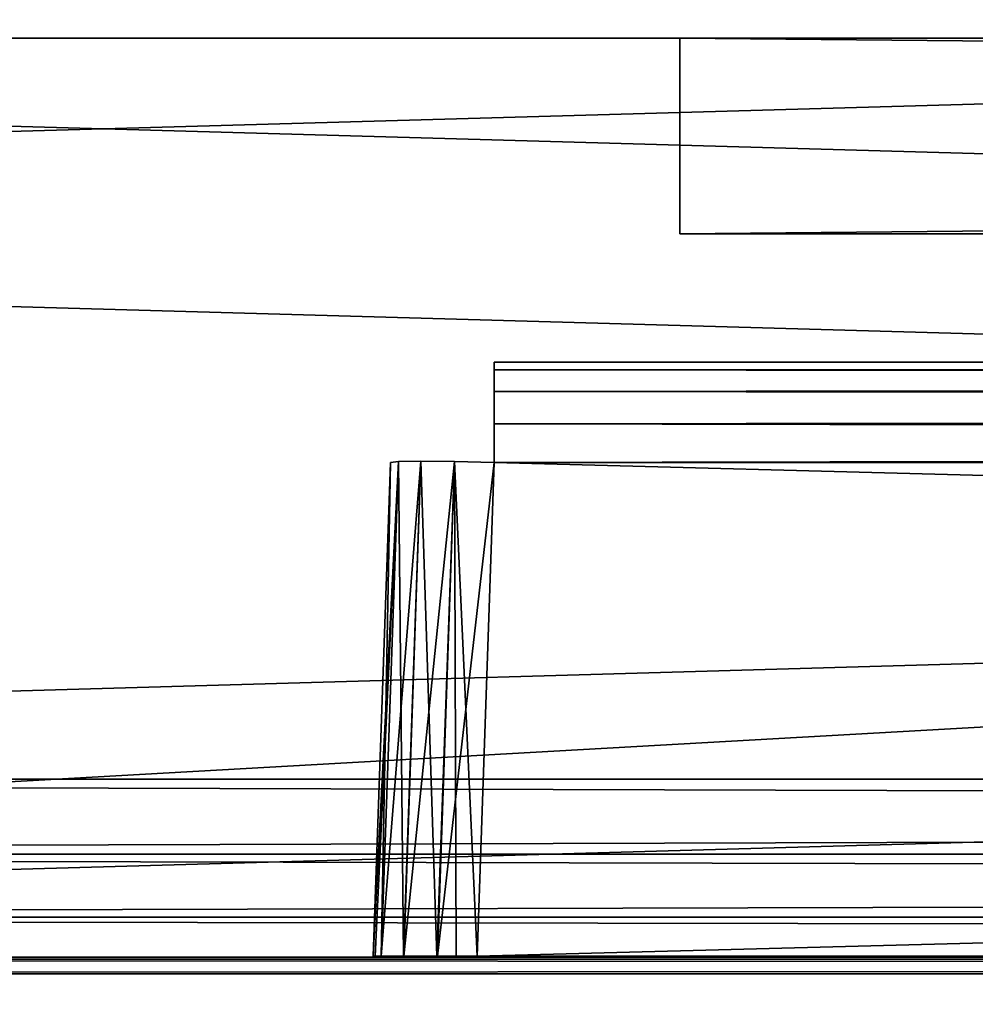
# Model space of a CAD drawing. Header units: millimetres. Extents: x -141 to 250, y -45 to 55.
# Tile 15 of 170: x -81 to -73, y 9 to 17. Entities that reach past the tile are written whole.
import ezdxf

# ---------------------------------------------------------------- set-up
doc = ezdxf.new("R2010")
doc.units = ezdxf.units.MM
doc.header["$LTSCALE"] = 52.148148
for name, color, linetype in [('147', 7, 'CONTINUOUS'), ('148', 7, 'CONTINUOUS'), ('149', 7, 'CONTINUOUS'), ('153', 7, 'CONTINUOUS'), ('805', 7, 'CONTINUOUS'), ('806', 7, 'CONTINUOUS'), ('808', 7, 'CONTINUOUS'), ('809', 7, 'CONTINUOUS'), ('810', 7, 'CONTINUOUS'), ('811', 7, 'CONTINUOUS'), ('812', 7, 'CONTINUOUS'), ('814', 7, 'CONTINUOUS'), ('815', 7, 'CONTINUOUS'), ('816', 7, 'CONTINUOUS'), ('820', 7, 'CONTINUOUS'), ('821', 7, 'CONTINUOUS'), ('822', 7, 'CONTINUOUS'), ('823', 7, 'CONTINUOUS'), ('825', 7, 'CONTINUOUS'), ('826', 7, 'CONTINUOUS'), ('827', 7, 'CONTINUOUS'), ('828', 7, 'CONTINUOUS'), ('830', 7, 'CONTINUOUS'), ('831', 7, 'CONTINUOUS'), ('834', 7, 'CONTINUOUS'), ('835', 7, 'CONTINUOUS'), ('836', 7, 'CONTINUOUS'), ('839', 7, 'CONTINUOUS'), ('840', 7, 'CONTINUOUS'), ('842', 7, 'CONTINUOUS'), ('846', 7, 'CONTINUOUS'), ('849', 7, 'CONTINUOUS'), ('852', 7, 'CONTINUOUS')]:
    doc.layers.add(name, color=color, linetype=linetype)

msp = doc.modelspace()

# ---------------------------------------------------------------- linework, layer by layer
at = {"layer": '147', "linetype": 'Continuous'}
for points in [[(-140.0913, -0.4782, 141.0903), (139.7289, -0.4782, 141.0903), (-138.9997, 24.5218, 139.9988), (-140.0913, -0.4782, 141.0903)], [(-138.9997, 24.5218, 139.9988), (139.7289, -0.4782, 141.0903), (138.6374, 24.5218, 139.9988), (-138.9997, 24.5218, 139.9988)]]:
    msp.add_3dface(points, dxfattribs=at)
at = {"layer": '148', "linetype": 'Continuous'}
for points in [[(139.7289, -0.4782, -141.0903), (-140.0913, -0.4782, -141.0903), (138.6374, 24.5218, -139.9988), (139.7289, -0.4782, -141.0903)], [(138.6374, 24.5218, -139.9988), (-140.0913, -0.4782, -141.0903), (-138.9997, 24.5218, -139.9988), (138.6374, 24.5218, -139.9988)]]:
    msp.add_3dface(points, dxfattribs=at)
at = {"layer": '149', "linetype": 'Continuous'}
for points in [[(106.6, 21.3393, -123.2716), (-106.6, 21.3393, -123.2716), (106.6, 15.3131, -123.4294), (106.6, 21.3393, -123.2716)], [(-106.6, 21.3393, -123.2716), (106.6, 9.2869, -123.5872), (106.6, 15.3131, -123.4294), (-106.6, 21.3393, -123.2716)], [(-106.6, 15.3214, -123.4292), (106.6, 9.2869, -123.5872), (-106.6, 21.3393, -123.2716), (-106.6, 15.3214, -123.4292)], [(-106.6, 9.2869, -123.5872), (106.6, 9.2869, -123.5872), (-106.6, 15.3214, -123.4292), (-106.6, 9.2869, -123.5872)]]:
    msp.add_3dface(points, dxfattribs=at)
at = {"layer": '153', "linetype": 'Continuous'}
for points in [[(-106.6, 9.2869, 123.5872), (-106.6, 15.3218, 123.4292), (106.6, 21.3393, 123.2716), (-106.6, 9.2869, 123.5872)], [(106.6, 15.3218, 123.4292), (-106.6, 9.2869, 123.5872), (106.6, 21.3393, 123.2716), (106.6, 15.3218, 123.4292)], [(-106.6, 15.3218, 123.4292), (-106.6, 21.3393, 123.2716), (106.6, 21.3393, 123.2716), (-106.6, 15.3218, 123.4292)], [(106.6, 9.2869, 123.5872), (-106.6, 9.2869, 123.5872), (106.6, 15.3218, 123.4292), (106.6, 9.2869, 123.5872)]]:
    msp.add_3dface(points, dxfattribs=at)
at = {"layer": '805', "linetype": 'Continuous'}
for points in [[(-75.8, 16.8, -102.8), (-75.8, 16.8, -52.8), (-74.4, 16.8, -77.8), (-75.8, 16.8, -102.8)], [(-74.4, 16.8, -77.8), (-75.8, 16.8, -52.8), (-74.2911, 16.8, -77.3227), (-74.4, 16.8, -77.8)], [(99.2, 16.8, -102.8), (-75.8, 16.8, -102.8), (51.0448, 16.8, -101.3724), (99.2, 16.8, -102.8)], [(-75.8, 16.8, -52.8), (99.2, 16.8, -52.8), (-51.0448, 16.8, -54.2276), (-75.8, 16.8, -52.8)], [(-74.2911, 16.8, -77.3227), (-75.8, 16.8, -52.8), (-73.9858, 16.8, -76.94), (-74.2911, 16.8, -77.3227)], [(-72.3089, 16.8, -78.2773), (-75.8, 16.8, -102.8), (-72.6142, 16.8, -78.66), (-72.3089, 16.8, -78.2773)], [(-72.6142, 16.8, -78.66), (-75.8, 16.8, -102.8), (-73.0552, 16.8, -78.8724), (-72.6142, 16.8, -78.66)], [(-73.0552, 16.8, -78.8724), (-75.8, 16.8, -102.8), (-73.5448, 16.8, -78.8724), (-73.0552, 16.8, -78.8724)], [(-73.5448, 16.8, -78.8724), (-75.8, 16.8, -102.8), (-73.9858, 16.8, -78.66), (-73.5448, 16.8, -78.8724)], [(-73.9858, 16.8, -78.66), (-75.8, 16.8, -102.8), (-74.2911, 16.8, -78.2773), (-73.9858, 16.8, -78.66)], [(-75.8, 16.8, -102.8), (-1.1, 16.8, -100.3), (-0.9911, 16.8, -100.7773), (-75.8, 16.8, -102.8)], [(0.2448, 16.8, -101.3724), (-75.8, 16.8, -102.8), (-0.2448, 16.8, -101.3724), (0.2448, 16.8, -101.3724)], [(-75.8, 16.8, -102.8), (0.2448, 16.8, -101.3724), (49.8089, 16.8, -100.7773), (-75.8, 16.8, -102.8)], [(-0.2448, 16.8, -101.3724), (-75.8, 16.8, -102.8), (-0.6858, 16.8, -101.16), (-0.2448, 16.8, -101.3724)], [(-0.6858, 16.8, -101.16), (-75.8, 16.8, -102.8), (-0.9911, 16.8, -100.7773), (-0.6858, 16.8, -101.16)], [(51.0448, 16.8, -101.3724), (-75.8, 16.8, -102.8), (50.5552, 16.8, -101.3724), (51.0448, 16.8, -101.3724)], [(50.5552, 16.8, -101.3724), (-75.8, 16.8, -102.8), (50.1142, 16.8, -101.16), (50.5552, 16.8, -101.3724)], [(50.1142, 16.8, -101.16), (-75.8, 16.8, -102.8), (49.8089, 16.8, -100.7773), (50.1142, 16.8, -101.16)], [(-51.4858, 16.8, -54.44), (-75.8, 16.8, -52.8), (-51.0448, 16.8, -54.2276), (-51.4858, 16.8, -54.44)], [(-73.9858, 16.8, -76.94), (-75.8, 16.8, -52.8), (-51.4858, 16.8, -54.44), (-73.9858, 16.8, -76.94)], [(-75.8, 16.8, -102.8), (-52.4, 16.8, -77.8), (-52.2782, 16.8, -78.4123), (-75.8, 16.8, -102.8)], [(-52.4, 16.8, -77.8), (-75.8, 16.8, -102.8), (-72.2, 16.8, -77.8), (-52.4, 16.8, -77.8)], [(-51.9314, 16.8, -78.9314), (-75.8, 16.8, -102.8), (-52.2782, 16.8, -78.4123), (-51.9314, 16.8, -78.9314)], [(-75.8, 16.8, -102.8), (-51.9314, 16.8, -78.9314), (-51.9, 16.8, -100.3), (-75.8, 16.8, -102.8)], [(-75.8, 16.8, -102.8), (-51.9, 16.8, -100.3), (-51.7911, 16.8, -100.7773), (-75.8, 16.8, -102.8)], [(-50.5552, 16.8, -101.3724), (-75.8, 16.8, -102.8), (-51.0448, 16.8, -101.3724), (-50.5552, 16.8, -101.3724)], [(-75.8, 16.8, -102.8), (-50.5552, 16.8, -101.3724), (-1.1, 16.8, -100.3), (-75.8, 16.8, -102.8)], [(-51.0448, 16.8, -101.3724), (-75.8, 16.8, -102.8), (-51.4858, 16.8, -101.16), (-51.0448, 16.8, -101.3724)], [(-51.4858, 16.8, -101.16), (-75.8, 16.8, -102.8), (-51.7911, 16.8, -100.7773), (-51.4858, 16.8, -101.16)], [(-72.2, 16.8, -77.8), (-75.8, 16.8, -102.8), (-72.3089, 16.8, -78.2773), (-72.2, 16.8, -77.8)], [(-75.8, 16.8, -102.8), (-74.4, 16.8, -77.8), (-74.2911, 16.8, -78.2773), (-75.8, 16.8, -102.8)], [(-73.5448, 16.8, -76.7276), (-73.9858, 16.8, -76.94), (-51.4858, 16.8, -54.44), (-73.5448, 16.8, -76.7276)], [(-73.0552, 16.8, -76.7276), (-73.5448, 16.8, -76.7276), (-51.4858, 16.8, -54.44), (-73.0552, 16.8, -76.7276)]]:
    msp.add_3dface(points, dxfattribs=at)
at = {"layer": '806', "linetype": 'Continuous'}
for points in [[(-75.8, 15.2, -52.8), (-75.8, 15.2, -102.8), (-74.4, 15.2, -77.8), (-75.8, 15.2, -52.8)], [(-51.4858, 15.2, -101.16), (-75.8, 15.2, -102.8), (-51.0448, 15.2, -101.3724), (-51.4858, 15.2, -101.16)], [(-75.8, 15.2, -102.8), (-51.4858, 15.2, -101.16), (-73.9858, 15.2, -78.66), (-75.8, 15.2, -102.8)], [(-74.4, 15.2, -77.8), (-75.8, 15.2, -102.8), (-74.2911, 15.2, -78.2773), (-74.4, 15.2, -77.8)], [(-75.8, 15.2, -102.8), (99.2, 15.2, -102.8), (-51.0448, 15.2, -101.3724), (-75.8, 15.2, -102.8)], [(-74.2911, 15.2, -78.2773), (-75.8, 15.2, -102.8), (-73.9858, 15.2, -78.66), (-74.2911, 15.2, -78.2773)], [(-51.0448, 15.2, -54.2276), (-75.8, 15.2, -52.8), (-51.4858, 15.2, -54.44), (-51.0448, 15.2, -54.2276)], [(-51.4858, 15.2, -54.44), (-75.8, 15.2, -52.8), (-51.7911, 15.2, -54.8227), (-51.4858, 15.2, -54.44)], [(-75.8, 15.2, -52.8), (-1.1, 15.2, -55.3), (-0.9911, 15.2, -54.8227), (-75.8, 15.2, -52.8)], [(0.2448, 15.2, -54.2276), (-75.8, 15.2, -52.8), (-0.2448, 15.2, -54.2276), (0.2448, 15.2, -54.2276)], [(-75.8, 15.2, -52.8), (0.2448, 15.2, -54.2276), (49.8089, 15.2, -54.8227), (-75.8, 15.2, -52.8)], [(-0.2448, 15.2, -54.2276), (-75.8, 15.2, -52.8), (-0.6858, 15.2, -54.44), (-0.2448, 15.2, -54.2276)], [(-0.6858, 15.2, -54.44), (-75.8, 15.2, -52.8), (-0.9911, 15.2, -54.8227), (-0.6858, 15.2, -54.44)], [(51.0448, 15.2, -54.2276), (-75.8, 15.2, -52.8), (50.5552, 15.2, -54.2276), (51.0448, 15.2, -54.2276)], [(50.5552, 15.2, -54.2276), (-75.8, 15.2, -52.8), (50.1142, 15.2, -54.44), (50.5552, 15.2, -54.2276)], [(50.1142, 15.2, -54.44), (-75.8, 15.2, -52.8), (49.8089, 15.2, -54.8227), (50.1142, 15.2, -54.44)], [(99.2, 15.2, -52.8), (-75.8, 15.2, -52.8), (51.0448, 15.2, -54.2276), (99.2, 15.2, -52.8)], [(-75.8, 15.2, -52.8), (-52.4, 15.2, -77.8), (-52.2782, 15.2, -77.1877), (-75.8, 15.2, -52.8)], [(-52.4, 15.2, -77.8), (-75.8, 15.2, -52.8), (-72.2, 15.2, -77.8), (-52.4, 15.2, -77.8)], [(-51.9314, 15.2, -76.6686), (-75.8, 15.2, -52.8), (-52.2782, 15.2, -77.1877), (-51.9314, 15.2, -76.6686)], [(-75.8, 15.2, -52.8), (-51.9314, 15.2, -76.6686), (-51.9, 15.2, -55.3), (-75.8, 15.2, -52.8)], [(-75.8, 15.2, -52.8), (-74.4, 15.2, -77.8), (-74.2911, 15.2, -77.3227), (-75.8, 15.2, -52.8)], [(-72.2, 15.2, -77.8), (-75.8, 15.2, -52.8), (-72.3089, 15.2, -77.3227), (-72.2, 15.2, -77.8)], [(-72.3089, 15.2, -77.3227), (-75.8, 15.2, -52.8), (-72.6142, 15.2, -76.94), (-72.3089, 15.2, -77.3227)], [(-75.8, 15.2, -52.8), (-50.5552, 15.2, -54.2276), (-1.1, 15.2, -55.3), (-75.8, 15.2, -52.8)], [(-50.5552, 15.2, -54.2276), (-75.8, 15.2, -52.8), (-51.0448, 15.2, -54.2276), (-50.5552, 15.2, -54.2276)], [(-75.8, 15.2, -52.8), (-51.9, 15.2, -55.3), (-51.7911, 15.2, -54.8227), (-75.8, 15.2, -52.8)], [(-73.9858, 15.2, -76.94), (-75.8, 15.2, -52.8), (-74.2911, 15.2, -77.3227), (-73.9858, 15.2, -76.94)], [(-73.5448, 15.2, -76.7276), (-75.8, 15.2, -52.8), (-73.9858, 15.2, -76.94), (-73.5448, 15.2, -76.7276)], [(-73.0552, 15.2, -76.7276), (-75.8, 15.2, -52.8), (-73.5448, 15.2, -76.7276), (-73.0552, 15.2, -76.7276)], [(-72.6142, 15.2, -76.94), (-75.8, 15.2, -52.8), (-73.0552, 15.2, -76.7276), (-72.6142, 15.2, -76.94)], [(-73.9858, 15.2, -78.66), (-51.4858, 15.2, -101.16), (-73.5448, 15.2, -78.8724), (-73.9858, 15.2, -78.66)], [(-73.5448, 15.2, -78.8724), (-51.4858, 15.2, -101.16), (-73.0552, 15.2, -78.8724), (-73.5448, 15.2, -78.8724)]]:
    msp.add_3dface(points, dxfattribs=at)
at = {"layer": '808', "linetype": 'Continuous'}
for points in [[(-75.8, 16.8, -52.8), (-75.8, 15.2, -52.8), (99.2, 15.2, -52.8), (-75.8, 16.8, -52.8)], [(99.2, 16.8, -52.8), (-75.8, 16.8, -52.8), (99.2, 15.2, -52.8), (99.2, 16.8, -52.8)]]:
    msp.add_3dface(points, dxfattribs=at)
at = {"layer": '809', "linetype": 'Continuous'}
for points in [[(-75.8, 16.8, -52.8), (-75.8, 16.8, -102.8), (-75.8, 15.2, -52.8), (-75.8, 16.8, -52.8)], [(-75.8, 16.8, -102.8), (-75.8, 15.2, -102.8), (-75.8, 15.2, -52.8), (-75.8, 16.8, -102.8)]]:
    msp.add_3dface(points, dxfattribs=at)
at = {"layer": '810', "linetype": 'Continuous'}
for points in [[(99.2, 16.8, -102.8), (99.2, 15.2, -102.8), (-75.8, 15.2, -102.8), (99.2, 16.8, -102.8)], [(-75.8, 16.8, -102.8), (99.2, 16.8, -102.8), (-75.8, 15.2, -102.8), (-75.8, 16.8, -102.8)]]:
    msp.add_3dface(points, dxfattribs=at)
at = {"layer": '811', "linetype": 'Continuous'}
for points in [[(-75.8, 16.8, 52.8), (-75.8, 16.8, 102.8), (-74.4, 16.8, 77.8), (-75.8, 16.8, 52.8)], [(-74.4, 16.8, 77.8), (-75.8, 16.8, 102.8), (-74.2911, 16.8, 78.2773), (-74.4, 16.8, 77.8)], [(99.2, 16.8, 52.8), (-75.8, 16.8, 52.8), (51.0448, 16.8, 54.2276), (99.2, 16.8, 52.8)], [(-75.8, 16.8, 102.8), (99.2, 16.8, 102.8), (-51.0448, 16.8, 101.3724), (-75.8, 16.8, 102.8)], [(-74.2911, 16.8, 78.2773), (-75.8, 16.8, 102.8), (-73.9858, 16.8, 78.66), (-74.2911, 16.8, 78.2773)], [(-72.3089, 16.8, 77.3227), (-75.8, 16.8, 52.8), (-72.6142, 16.8, 76.94), (-72.3089, 16.8, 77.3227)], [(-72.6142, 16.8, 76.94), (-75.8, 16.8, 52.8), (-73.0552, 16.8, 76.7276), (-72.6142, 16.8, 76.94)], [(-73.0552, 16.8, 76.7276), (-75.8, 16.8, 52.8), (-73.5448, 16.8, 76.7276), (-73.0552, 16.8, 76.7276)], [(-73.5448, 16.8, 76.7276), (-75.8, 16.8, 52.8), (-73.9858, 16.8, 76.94), (-73.5448, 16.8, 76.7276)], [(-73.9858, 16.8, 76.94), (-75.8, 16.8, 52.8), (-74.2911, 16.8, 77.3227), (-73.9858, 16.8, 76.94)], [(-75.8, 16.8, 52.8), (-1.1, 16.8, 55.3), (-0.9911, 16.8, 54.8227), (-75.8, 16.8, 52.8)], [(0.2448, 16.8, 54.2276), (-75.8, 16.8, 52.8), (-0.2448, 16.8, 54.2276), (0.2448, 16.8, 54.2276)], [(-75.8, 16.8, 52.8), (0.2448, 16.8, 54.2276), (49.8089, 16.8, 54.8227), (-75.8, 16.8, 52.8)], [(-0.2448, 16.8, 54.2276), (-75.8, 16.8, 52.8), (-0.6858, 16.8, 54.44), (-0.2448, 16.8, 54.2276)], [(-0.6858, 16.8, 54.44), (-75.8, 16.8, 52.8), (-0.9911, 16.8, 54.8227), (-0.6858, 16.8, 54.44)], [(51.0448, 16.8, 54.2276), (-75.8, 16.8, 52.8), (50.5552, 16.8, 54.2276), (51.0448, 16.8, 54.2276)], [(50.5552, 16.8, 54.2276), (-75.8, 16.8, 52.8), (50.1142, 16.8, 54.44), (50.5552, 16.8, 54.2276)], [(50.1142, 16.8, 54.44), (-75.8, 16.8, 52.8), (49.8089, 16.8, 54.8227), (50.1142, 16.8, 54.44)], [(-51.4858, 16.8, 101.16), (-75.8, 16.8, 102.8), (-51.0448, 16.8, 101.3724), (-51.4858, 16.8, 101.16)], [(-73.9858, 16.8, 78.66), (-75.8, 16.8, 102.8), (-51.4858, 16.8, 101.16), (-73.9858, 16.8, 78.66)], [(-75.8, 16.8, 52.8), (-52.4, 16.8, 77.8), (-52.2782, 16.8, 77.1877), (-75.8, 16.8, 52.8)], [(-52.4, 16.8, 77.8), (-75.8, 16.8, 52.8), (-72.2, 16.8, 77.8), (-52.4, 16.8, 77.8)], [(-51.9314, 16.8, 76.6686), (-75.8, 16.8, 52.8), (-52.2782, 16.8, 77.1877), (-51.9314, 16.8, 76.6686)], [(-75.8, 16.8, 52.8), (-51.9314, 16.8, 76.6686), (-51.9, 16.8, 55.3), (-75.8, 16.8, 52.8)], [(-75.8, 16.8, 52.8), (-51.9, 16.8, 55.3), (-51.7911, 16.8, 54.8227), (-75.8, 16.8, 52.8)], [(-50.5552, 16.8, 54.2276), (-75.8, 16.8, 52.8), (-51.0448, 16.8, 54.2276), (-50.5552, 16.8, 54.2276)], [(-75.8, 16.8, 52.8), (-50.5552, 16.8, 54.2276), (-1.1, 16.8, 55.3), (-75.8, 16.8, 52.8)], [(-51.0448, 16.8, 54.2276), (-75.8, 16.8, 52.8), (-51.4858, 16.8, 54.44), (-51.0448, 16.8, 54.2276)], [(-51.4858, 16.8, 54.44), (-75.8, 16.8, 52.8), (-51.7911, 16.8, 54.8227), (-51.4858, 16.8, 54.44)], [(-72.2, 16.8, 77.8), (-75.8, 16.8, 52.8), (-72.3089, 16.8, 77.3227), (-72.2, 16.8, 77.8)], [(-75.8, 16.8, 52.8), (-74.4, 16.8, 77.8), (-74.2911, 16.8, 77.3227), (-75.8, 16.8, 52.8)], [(-73.5448, 16.8, 78.8724), (-73.9858, 16.8, 78.66), (-51.4858, 16.8, 101.16), (-73.5448, 16.8, 78.8724)], [(-73.0552, 16.8, 78.8724), (-73.5448, 16.8, 78.8724), (-51.4858, 16.8, 101.16), (-73.0552, 16.8, 78.8724)]]:
    msp.add_3dface(points, dxfattribs=at)
at = {"layer": '812', "linetype": 'Continuous'}
for points in [[(-75.8, 15.2, 102.8), (-75.8, 15.2, 52.8), (-74.4, 15.2, 77.8), (-75.8, 15.2, 102.8)], [(-51.4858, 15.2, 54.44), (-75.8, 15.2, 52.8), (-51.0448, 15.2, 54.2276), (-51.4858, 15.2, 54.44)], [(-75.8, 15.2, 52.8), (-51.4858, 15.2, 54.44), (-73.9858, 15.2, 76.94), (-75.8, 15.2, 52.8)], [(-74.4, 15.2, 77.8), (-75.8, 15.2, 52.8), (-74.2911, 15.2, 77.3227), (-74.4, 15.2, 77.8)], [(-75.8, 15.2, 52.8), (99.2, 15.2, 52.8), (-51.0448, 15.2, 54.2276), (-75.8, 15.2, 52.8)], [(-74.2911, 15.2, 77.3227), (-75.8, 15.2, 52.8), (-73.9858, 15.2, 76.94), (-74.2911, 15.2, 77.3227)], [(-51.0448, 15.2, 101.3724), (-75.8, 15.2, 102.8), (-51.4858, 15.2, 101.16), (-51.0448, 15.2, 101.3724)], [(-51.4858, 15.2, 101.16), (-75.8, 15.2, 102.8), (-51.7911, 15.2, 100.7773), (-51.4858, 15.2, 101.16)], [(-75.8, 15.2, 102.8), (-1.1, 15.2, 100.3), (-0.9911, 15.2, 100.7773), (-75.8, 15.2, 102.8)], [(0.2448, 15.2, 101.3724), (-75.8, 15.2, 102.8), (-0.2448, 15.2, 101.3724), (0.2448, 15.2, 101.3724)], [(-75.8, 15.2, 102.8), (0.2448, 15.2, 101.3724), (49.8089, 15.2, 100.7773), (-75.8, 15.2, 102.8)], [(-0.2448, 15.2, 101.3724), (-75.8, 15.2, 102.8), (-0.6858, 15.2, 101.16), (-0.2448, 15.2, 101.3724)], [(-0.6858, 15.2, 101.16), (-75.8, 15.2, 102.8), (-0.9911, 15.2, 100.7773), (-0.6858, 15.2, 101.16)], [(51.0448, 15.2, 101.3724), (-75.8, 15.2, 102.8), (50.5552, 15.2, 101.3724), (51.0448, 15.2, 101.3724)], [(50.5552, 15.2, 101.3724), (-75.8, 15.2, 102.8), (50.1142, 15.2, 101.16), (50.5552, 15.2, 101.3724)], [(50.1142, 15.2, 101.16), (-75.8, 15.2, 102.8), (49.8089, 15.2, 100.7773), (50.1142, 15.2, 101.16)], [(99.2, 15.2, 102.8), (-75.8, 15.2, 102.8), (51.0448, 15.2, 101.3724), (99.2, 15.2, 102.8)], [(-75.8, 15.2, 102.8), (-52.4, 15.2, 77.8), (-52.2782, 15.2, 78.4123), (-75.8, 15.2, 102.8)], [(-52.4, 15.2, 77.8), (-75.8, 15.2, 102.8), (-72.2, 15.2, 77.8), (-52.4, 15.2, 77.8)], [(-51.9314, 15.2, 78.9314), (-75.8, 15.2, 102.8), (-52.2782, 15.2, 78.4123), (-51.9314, 15.2, 78.9314)], [(-75.8, 15.2, 102.8), (-51.9314, 15.2, 78.9314), (-51.9, 15.2, 100.3), (-75.8, 15.2, 102.8)], [(-75.8, 15.2, 102.8), (-74.4, 15.2, 77.8), (-74.2911, 15.2, 78.2773), (-75.8, 15.2, 102.8)], [(-72.2, 15.2, 77.8), (-75.8, 15.2, 102.8), (-72.3089, 15.2, 78.2773), (-72.2, 15.2, 77.8)], [(-72.3089, 15.2, 78.2773), (-75.8, 15.2, 102.8), (-72.6142, 15.2, 78.66), (-72.3089, 15.2, 78.2773)], [(-72.6142, 15.2, 78.66), (-75.8, 15.2, 102.8), (-73.0552, 15.2, 78.8724), (-72.6142, 15.2, 78.66)], [(-73.0552, 15.2, 78.8724), (-75.8, 15.2, 102.8), (-73.5448, 15.2, 78.8724), (-73.0552, 15.2, 78.8724)], [(-73.5448, 15.2, 78.8724), (-75.8, 15.2, 102.8), (-73.9858, 15.2, 78.66), (-73.5448, 15.2, 78.8724)], [(-73.9858, 15.2, 78.66), (-75.8, 15.2, 102.8), (-74.2911, 15.2, 78.2773), (-73.9858, 15.2, 78.66)], [(-75.8, 15.2, 102.8), (-51.9, 15.2, 100.3), (-51.7911, 15.2, 100.7773), (-75.8, 15.2, 102.8)], [(-50.5552, 15.2, 101.3724), (-75.8, 15.2, 102.8), (-51.0448, 15.2, 101.3724), (-50.5552, 15.2, 101.3724)], [(-75.8, 15.2, 102.8), (-50.5552, 15.2, 101.3724), (-1.1, 15.2, 100.3), (-75.8, 15.2, 102.8)], [(-73.9858, 15.2, 76.94), (-51.4858, 15.2, 54.44), (-73.5448, 15.2, 76.7276), (-73.9858, 15.2, 76.94)], [(-73.5448, 15.2, 76.7276), (-51.4858, 15.2, 54.44), (-73.0552, 15.2, 76.7276), (-73.5448, 15.2, 76.7276)]]:
    msp.add_3dface(points, dxfattribs=at)
at = {"layer": '814', "linetype": 'Continuous'}
for points in [[(-75.8, 16.8, 102.8), (-75.8, 15.2, 102.8), (99.2, 15.2, 102.8), (-75.8, 16.8, 102.8)], [(99.2, 16.8, 102.8), (-75.8, 16.8, 102.8), (99.2, 15.2, 102.8), (99.2, 16.8, 102.8)]]:
    msp.add_3dface(points, dxfattribs=at)
at = {"layer": '815', "linetype": 'Continuous'}
for points in [[(-75.8, 16.8, 52.8), (-75.8, 15.2, 52.8), (-75.8, 15.2, 102.8), (-75.8, 16.8, 52.8)], [(-75.8, 16.8, 102.8), (-75.8, 16.8, 52.8), (-75.8, 15.2, 102.8), (-75.8, 16.8, 102.8)]]:
    msp.add_3dface(points, dxfattribs=at)
at = {"layer": '816', "linetype": 'Continuous'}
for points in [[(-75.8, 16.8, 52.8), (99.2, 16.8, 52.8), (-75.8, 15.2, 52.8), (-75.8, 16.8, 52.8)], [(99.2, 16.8, 52.8), (99.2, 15.2, 52.8), (-75.8, 15.2, 52.8), (99.2, 16.8, 52.8)]]:
    msp.add_3dface(points, dxfattribs=at)
at = {"layer": '820', "linetype": 'Continuous'}
for points in [[(106.6, 16.8, -119.8848), (-106.6, 16.8, -120.235), (-106.6, 16.8, -119.8848), (106.6, 16.8, -119.8848)], [(106.6, 16.8, -120.235), (-106.6, 16.8, -120.235), (106.6, 16.8, -119.8848), (106.6, 16.8, -120.235)], [(-106.6, 16.8, 120.235), (106.6, 16.8, 120.235), (-106.6, 16.8, 119.8848), (-106.6, 16.8, 120.235)], [(-106.6, 16.8, 119.8848), (106.6, 16.8, 120.235), (106.6, 16.8, 119.8848), (-106.6, 16.8, 119.8848)]]:
    msp.add_3dface(points, dxfattribs=at)
at = {"layer": '821', "linetype": 'Continuous'}
for points in [[(77.4581, 9.15, -105.4555), (-106.6, 9.15, -118.0243), (-77.4581, 9.15, -105.4555), (77.4581, 9.15, -105.4555)], [(106.6, 9.15, -118.0243), (-106.6, 9.15, -118.0243), (77.4581, 9.15, -105.4555), (106.6, 9.15, -118.0243)], [(-106.6, 9.15, -118.0243), (-106.6, 9.15, 118.0243), (-78.4574, 9.15, 104.4562), (-106.6, 9.15, -118.0243)], [(-78.4574, 9.15, 104.4562), (-106.6, 9.15, 118.0243), (-78.3817, 9.15, 104.838), (-78.4574, 9.15, 104.4562)], [(-78.3817, 9.15, 104.838), (-106.6, 9.15, 118.0243), (-78.1666, 9.15, 105.1611), (-78.3817, 9.15, 104.838)], [(-78.1666, 9.15, 105.1611), (-106.6, 9.15, 118.0243), (-77.8447, 9.15, 105.3778), (-78.1666, 9.15, 105.1611)], [(-77.8447, 9.15, 105.3778), (-106.6, 9.15, 118.0243), (-77.4581, 9.15, 105.4555), (-77.8447, 9.15, 105.3778)], [(-106.6, 9.15, 118.0243), (106.6, 9.15, 118.0243), (-77.4581, 9.15, 105.4555), (-106.6, 9.15, 118.0243)], [(-77.4581, 9.15, -105.4555), (-106.6, 9.15, -118.0243), (-77.8399, 9.15, -105.3798), (-77.4581, 9.15, -105.4555)], [(-78.4574, 9.15, 51.14), (-106.6, 9.15, -118.0243), (-78.4574, 9.15, 104.4562), (-78.4574, 9.15, 51.14)], [(-78.4574, 9.15, -51.14), (-106.6, 9.15, -118.0243), (-78.4574, 9.15, 51.14), (-78.4574, 9.15, -51.14)], [(-78.4574, 9.15, -104.4562), (-106.6, 9.15, -118.0243), (-78.4574, 9.15, -51.14), (-78.4574, 9.15, -104.4562)], [(-78.3797, 9.15, -104.8428), (-106.6, 9.15, -118.0243), (-78.4574, 9.15, -104.4562), (-78.3797, 9.15, -104.8428)], [(-78.163, 9.15, -105.1647), (-106.6, 9.15, -118.0243), (-78.3797, 9.15, -104.8428), (-78.163, 9.15, -105.1647)], [(-77.8399, 9.15, -105.3798), (-106.6, 9.15, -118.0243), (-78.163, 9.15, -105.1647), (-77.8399, 9.15, -105.3798)], [(-78.3797, 9.15, 50.7534), (-78.4574, 9.15, -51.14), (-78.4574, 9.15, 51.14), (-78.3797, 9.15, 50.7534)], [(-78.3817, 9.15, -50.7582), (-78.4574, 9.15, -51.14), (-78.3797, 9.15, 50.7534), (-78.3817, 9.15, -50.7582)], [(-78.1666, 9.15, -50.4351), (-78.3817, 9.15, -50.7582), (-78.3797, 9.15, 50.7534), (-78.1666, 9.15, -50.4351)], [(-78.163, 9.15, 50.4315), (-78.1666, 9.15, -50.4351), (-78.3797, 9.15, 50.7534), (-78.163, 9.15, 50.4315)], [(-77.8447, 9.15, -50.2184), (-78.1666, 9.15, -50.4351), (-78.163, 9.15, 50.4315), (-77.8447, 9.15, -50.2184)], [(-77.8399, 9.15, 50.2164), (-77.8447, 9.15, -50.2184), (-78.163, 9.15, 50.4315), (-77.8399, 9.15, 50.2164)], [(-77.4581, 9.15, -50.1407), (-77.8447, 9.15, -50.2184), (-77.4581, 9.15, 50.1407), (-77.4581, 9.15, -50.1407)], [(-77.4581, 9.15, 50.1407), (-77.8447, 9.15, -50.2184), (-77.8399, 9.15, 50.2164), (-77.4581, 9.15, 50.1407)], [(-77.4581, 9.15, -50.1407), (-77.4581, 9.15, 50.1407), (-45, 9.15, 40), (-77.4581, 9.15, -50.1407)], [(-45, 9.15, -40), (-77.4581, 9.15, -50.1407), (-45, 9.15, 40), (-45, 9.15, -40)], [(-77.4581, 9.15, 50.1407), (77.4581, 9.15, 50.1407), (-45, 9.15, 40), (-77.4581, 9.15, 50.1407)], [(-77.4581, 9.15, 105.4555), (106.6, 9.15, 118.0243), (77.4581, 9.15, 105.4555), (-77.4581, 9.15, 105.4555)], [(77.4581, 9.15, -50.1407), (-77.4581, 9.15, -50.1407), (-45, 9.15, -40), (77.4581, 9.15, -50.1407)]]:
    msp.add_3dface(points, dxfattribs=at)
at = {"layer": '822', "linetype": 'Continuous'}
for points in [[(77.3172, 14.15, -104.3153), (-77.3172, 14.15, -104.3153), (-76.3, 14.15, -103.2981), (77.3172, 14.15, -104.3153)], [(-76.3, 14.15, -52.2981), (-77.3172, 14.15, -51.2809), (76.3, 14.15, -52.2981), (-76.3, 14.15, -52.2981)], [(-76.3, 14.15, -103.2981), (-77.3172, 14.15, -51.2809), (-76.3, 14.15, -52.2981), (-76.3, 14.15, -103.2981)], [(-77.3172, 14.15, -104.3153), (-77.3172, 14.15, -51.2809), (-76.3, 14.15, -103.2981), (-77.3172, 14.15, -104.3153)], [(-77.3172, 14.15, -51.2809), (77.3172, 14.15, -51.2809), (76.3, 14.15, -52.2981), (-77.3172, 14.15, -51.2809)], [(-76.3, 14.15, 103.2981), (-77.3172, 14.15, 104.3153), (76.3, 14.15, 103.2981), (-76.3, 14.15, 103.2981)], [(-77.3172, 14.15, 104.3153), (-76.3, 14.15, 103.2981), (-76.3, 14.15, 52.2981), (-77.3172, 14.15, 104.3153)], [(-77.3172, 14.15, 51.2809), (-77.3172, 14.15, 104.3153), (-76.3, 14.15, 52.2981), (-77.3172, 14.15, 51.2809)], [(-77.3172, 14.15, 104.3153), (77.3172, 14.15, 104.3153), (76.3, 14.15, 103.2981), (-77.3172, 14.15, 104.3153)], [(77.3172, 14.15, 51.2809), (-77.3172, 14.15, 51.2809), (-76.3, 14.15, 52.2981), (77.3172, 14.15, 51.2809)], [(77.3172, 14.15, -104.3153), (-76.3, 14.15, -103.2981), (76.3, 14.15, -103.2981), (77.3172, 14.15, -104.3153)], [(76.3, 14.15, 52.2981), (77.3172, 14.15, 51.2809), (-76.3, 14.15, 52.2981), (76.3, 14.15, 52.2981)]]:
    msp.add_3dface(points, dxfattribs=at)
at = {"layer": '823', "linetype": 'Continuous'}
for points in [[(-77.3172, 13.3297, -105.1647), (77.3172, 13.3297, -105.1647), (-77.4581, 9.2948, -105.3056), (-77.3172, 13.3297, -105.1647)], [(77.3172, 13.3297, -105.1647), (77.4581, 9.2948, -105.3056), (-77.4581, 9.2948, -105.3056), (77.3172, 13.3297, -105.1647)]]:
    msp.add_3dface(points, dxfattribs=at)
at = {"layer": '825', "linetype": 'Continuous'}
for points in [[(-77.3172, 13.3297, -50.4315), (-77.4581, 9.2948, -50.2906), (77.4581, 9.2948, -50.2906), (-77.3172, 13.3297, -50.4315)], [(77.3172, 13.3297, -50.4315), (-77.3172, 13.3297, -50.4315), (77.4581, 9.2948, -50.2906), (77.3172, 13.3297, -50.4315)]]:
    msp.add_3dface(points, dxfattribs=at)
at = {"layer": '826', "linetype": 'Continuous'}
for points in [[(-78.1666, 13.3297, -51.2809), (-78.1666, 13.3297, -104.3153), (-78.3075, 9.2948, -51.14), (-78.1666, 13.3297, -51.2809)], [(-78.1666, 13.3297, -104.3153), (-78.3075, 9.2948, -104.4562), (-78.3075, 9.2948, -51.14), (-78.1666, 13.3297, -104.3153)]]:
    msp.add_3dface(points, dxfattribs=at)
at = {"layer": '827', "linetype": 'Continuous'}
for points in [[(-78.1666, 13.3297, 104.3153), (-78.1666, 13.3297, 51.2809), (-78.3075, 9.2948, 104.4562), (-78.1666, 13.3297, 104.3153)], [(-78.1666, 13.3297, 51.2809), (-78.3075, 9.2948, 51.14), (-78.3075, 9.2948, 104.4562), (-78.1666, 13.3297, 51.2809)]]:
    msp.add_3dface(points, dxfattribs=at)
at = {"layer": '828', "linetype": 'Continuous'}
for points in [[(-77.3172, 13.3297, 50.4315), (77.3172, 13.3297, 50.4315), (-77.4581, 9.2948, 50.2906), (-77.3172, 13.3297, 50.4315)], [(77.3172, 13.3297, 50.4315), (77.4581, 9.2948, 50.2906), (-77.4581, 9.2948, 50.2906), (77.3172, 13.3297, 50.4315)]]:
    msp.add_3dface(points, dxfattribs=at)
at = {"layer": '830', "linetype": 'Continuous'}
for points in [[(-77.3172, 13.3297, 105.1647), (-77.4581, 9.2948, 105.3056), (77.4581, 9.2948, 105.3056), (-77.3172, 13.3297, 105.1647)], [(77.3172, 13.3297, 105.1647), (-77.3172, 13.3297, 105.1647), (77.4581, 9.2948, 105.3056), (77.3172, 13.3297, 105.1647)]]:
    msp.add_3dface(points, dxfattribs=at)
at = {"layer": '831', "linetype": 'Continuous'}
for points in [[(-78.3075, 9.2948, -104.4562), (-78.1666, 13.3297, -104.3153), (-78.1017, 13.3387, -104.6401), (-78.3075, 9.2948, -104.4562)], [(-78.3075, 9.2948, -104.4562), (-78.1017, 13.3387, -104.6401), (-78.2904, 9.2938, -104.6262), (-78.3075, 9.2948, -104.4562)], [(-78.2904, 9.2938, -104.6262), (-78.1017, 13.3387, -104.6401), (-78.2415, 9.2932, -104.7848), (-78.2904, 9.2938, -104.6262)], [(-78.2415, 9.2932, -104.7848), (-77.9175, 13.3419, -104.9156), (-78.0573, 9.2926, -105.0585), (-78.2415, 9.2932, -104.7848)], [(-78.1017, 13.3387, -104.6401), (-77.9175, 13.3419, -104.9156), (-78.2415, 9.2932, -104.7848), (-78.1017, 13.3387, -104.6401)], [(-77.9175, 13.3419, -104.9156), (-77.642, 13.3387, -105.0998), (-78.0573, 9.2926, -105.0585), (-77.9175, 13.3419, -104.9156)], [(-78.0573, 9.2926, -105.0585), (-77.642, 13.3387, -105.0998), (-77.7827, 9.2932, -105.2413), (-78.0573, 9.2926, -105.0585)], [(-77.642, 13.3387, -105.0998), (-77.3172, 13.3297, -105.1647), (-77.7827, 9.2932, -105.2413), (-77.642, 13.3387, -105.0998)], [(-77.3172, 13.3297, -105.1647), (-77.4581, 9.2948, -105.3056), (-77.7827, 9.2932, -105.2413), (-77.3172, 13.3297, -105.1647)]]:
    msp.add_3dface(points, dxfattribs=at)
at = {"layer": '834', "linetype": 'Continuous'}
for points in [[(-78.1666, 13.3297, -51.2809), (-78.3075, 9.2948, -51.14), (-78.2432, 9.2932, -50.8154), (-78.1666, 13.3297, -51.2809)], [(-78.1017, 13.3387, -50.9561), (-78.1666, 13.3297, -51.2809), (-78.2432, 9.2932, -50.8154), (-78.1017, 13.3387, -50.9561)], [(-78.0604, 9.2926, -50.5408), (-78.1017, 13.3387, -50.9561), (-78.2432, 9.2932, -50.8154), (-78.0604, 9.2926, -50.5408)], [(-77.9175, 13.3419, -50.6806), (-78.1017, 13.3387, -50.9561), (-78.0604, 9.2926, -50.5408), (-77.9175, 13.3419, -50.6806)], [(-77.7867, 9.2932, -50.3566), (-77.9175, 13.3419, -50.6806), (-78.0604, 9.2926, -50.5408), (-77.7867, 9.2932, -50.3566)], [(-77.642, 13.3387, -50.4964), (-77.9175, 13.3419, -50.6806), (-77.7867, 9.2932, -50.3566), (-77.642, 13.3387, -50.4964)], [(-77.6281, 9.2938, -50.3077), (-77.642, 13.3387, -50.4964), (-77.7867, 9.2932, -50.3566), (-77.6281, 9.2938, -50.3077)], [(-77.4581, 9.2948, -50.2906), (-77.642, 13.3387, -50.4964), (-77.6281, 9.2938, -50.3077), (-77.4581, 9.2948, -50.2906)], [(-77.4581, 9.2948, -50.2906), (-77.3172, 13.3297, -50.4315), (-77.642, 13.3387, -50.4964), (-77.4581, 9.2948, -50.2906)]]:
    msp.add_3dface(points, dxfattribs=at)
at = {"layer": '835', "linetype": 'Continuous'}
for points in [[(-78.1666, 13.3297, 104.3153), (-78.3075, 9.2948, 104.4562), (-78.2432, 9.2932, 104.7808), (-78.1666, 13.3297, 104.3153)], [(-78.1017, 13.3387, 104.6401), (-78.1666, 13.3297, 104.3153), (-78.2432, 9.2932, 104.7808), (-78.1017, 13.3387, 104.6401)], [(-78.0604, 9.2926, 105.0554), (-78.1017, 13.3387, 104.6401), (-78.2432, 9.2932, 104.7808), (-78.0604, 9.2926, 105.0554)], [(-77.9175, 13.3419, 104.9156), (-78.1017, 13.3387, 104.6401), (-78.0604, 9.2926, 105.0554), (-77.9175, 13.3419, 104.9156)], [(-77.7867, 9.2932, 105.2396), (-77.9175, 13.3419, 104.9156), (-78.0604, 9.2926, 105.0554), (-77.7867, 9.2932, 105.2396)], [(-77.642, 13.3387, 105.0998), (-77.9175, 13.3419, 104.9156), (-77.7867, 9.2932, 105.2396), (-77.642, 13.3387, 105.0998)], [(-77.6281, 9.2938, 105.2885), (-77.642, 13.3387, 105.0998), (-77.7867, 9.2932, 105.2396), (-77.6281, 9.2938, 105.2885)], [(-77.4581, 9.2948, 105.3056), (-77.642, 13.3387, 105.0998), (-77.6281, 9.2938, 105.2885), (-77.4581, 9.2948, 105.3056)], [(-77.4581, 9.2948, 105.3056), (-77.3172, 13.3297, 105.1647), (-77.642, 13.3387, 105.0998), (-77.4581, 9.2948, 105.3056)]]:
    msp.add_3dface(points, dxfattribs=at)
at = {"layer": '836', "linetype": 'Continuous'}
for points in [[(-78.3075, 9.2948, 51.14), (-78.1666, 13.3297, 51.2809), (-78.1017, 13.3387, 50.9561), (-78.3075, 9.2948, 51.14)], [(-78.3075, 9.2948, 51.14), (-78.1017, 13.3387, 50.9561), (-78.2904, 9.2938, 50.97), (-78.3075, 9.2948, 51.14)], [(-78.2904, 9.2938, 50.97), (-78.1017, 13.3387, 50.9561), (-78.2415, 9.2932, 50.8114), (-78.2904, 9.2938, 50.97)], [(-78.2415, 9.2932, 50.8114), (-77.9175, 13.3419, 50.6806), (-78.0573, 9.2926, 50.5377), (-78.2415, 9.2932, 50.8114)], [(-78.1017, 13.3387, 50.9561), (-77.9175, 13.3419, 50.6806), (-78.2415, 9.2932, 50.8114), (-78.1017, 13.3387, 50.9561)], [(-77.9175, 13.3419, 50.6806), (-77.642, 13.3387, 50.4964), (-78.0573, 9.2926, 50.5377), (-77.9175, 13.3419, 50.6806)], [(-78.0573, 9.2926, 50.5377), (-77.642, 13.3387, 50.4964), (-77.7827, 9.2932, 50.3549), (-78.0573, 9.2926, 50.5377)], [(-77.642, 13.3387, 50.4964), (-77.3172, 13.3297, 50.4315), (-77.7827, 9.2932, 50.3549), (-77.642, 13.3387, 50.4964)], [(-77.3172, 13.3297, 50.4315), (-77.4581, 9.2948, 50.2906), (-77.7827, 9.2932, 50.3549), (-77.3172, 13.3297, 50.4315)]]:
    msp.add_3dface(points, dxfattribs=at)
at = {"layer": '839', "linetype": 'Continuous'}
for points in [[(77.3172, 14.0881, -50.9625), (77.3172, 14.15, -51.2809), (-77.3172, 14.0881, -50.9625), (77.3172, 14.0881, -50.9625)], [(77.3172, 14.15, -51.2809), (-77.3172, 14.15, -51.2809), (-77.3172, 14.0881, -50.9625), (77.3172, 14.15, -51.2809)], [(77.3172, 13.9114, -50.6905), (77.3172, 14.0881, -50.9625), (-77.3172, 13.9114, -50.6905), (77.3172, 13.9114, -50.6905)], [(-77.3172, 13.9114, -50.6905), (77.3172, 14.0881, -50.9625), (-77.3172, 14.0881, -50.9625), (-77.3172, 13.9114, -50.6905)], [(77.3172, 13.6457, -50.5044), (77.3172, 13.9114, -50.6905), (-77.3172, 13.6457, -50.5044), (77.3172, 13.6457, -50.5044)], [(-77.3172, 13.6457, -50.5044), (77.3172, 13.9114, -50.6905), (-77.3172, 13.9114, -50.6905), (-77.3172, 13.6457, -50.5044)], [(-77.3172, 13.3297, -50.4315), (77.3172, 13.6457, -50.5044), (-77.3172, 13.6457, -50.5044), (-77.3172, 13.3297, -50.4315)], [(-77.3172, 13.3297, -50.4315), (77.3172, 13.3297, -50.4315), (77.3172, 13.6457, -50.5044), (-77.3172, 13.3297, -50.4315)]]:
    msp.add_3dface(points, dxfattribs=at)
at = {"layer": '840', "linetype": 'Continuous'}
for points in [[(-77.3172, 14.0881, 50.9625), (-77.3172, 14.15, 51.2809), (77.3172, 14.0881, 50.9625), (-77.3172, 14.0881, 50.9625)], [(-77.3172, 14.15, 51.2809), (77.3172, 14.15, 51.2809), (77.3172, 14.0881, 50.9625), (-77.3172, 14.15, 51.2809)], [(77.3172, 13.9114, 50.6905), (-77.3172, 14.0881, 50.9625), (77.3172, 14.0881, 50.9625), (77.3172, 13.9114, 50.6905)], [(-77.3172, 13.9114, 50.6905), (-77.3172, 14.0881, 50.9625), (77.3172, 13.9114, 50.6905), (-77.3172, 13.9114, 50.6905)], [(77.3172, 13.6457, 50.5044), (-77.3172, 13.9114, 50.6905), (77.3172, 13.9114, 50.6905), (77.3172, 13.6457, 50.5044)], [(-77.3172, 13.6457, 50.5044), (-77.3172, 13.9114, 50.6905), (77.3172, 13.6457, 50.5044), (-77.3172, 13.6457, 50.5044)], [(77.3172, 13.3297, 50.4315), (-77.3172, 13.6457, 50.5044), (77.3172, 13.6457, 50.5044), (77.3172, 13.3297, 50.4315)], [(77.3172, 13.3297, 50.4315), (-77.3172, 13.3297, 50.4315), (-77.3172, 13.6457, 50.5044), (77.3172, 13.3297, 50.4315)]]:
    msp.add_3dface(points, dxfattribs=at)
at = {"layer": '842', "linetype": 'Continuous'}
for points in [[(-106.6, 16.8, -119.8848), (-106.6, 10.7424, -119.6733), (106.6, 10.7424, -119.6733), (-106.6, 16.8, -119.8848)], [(106.6, 16.8, -119.8848), (-106.6, 16.8, -119.8848), (106.6, 10.7424, -119.6733), (106.6, 16.8, -119.8848)]]:
    msp.add_3dface(points, dxfattribs=at)
at = {"layer": '846', "linetype": 'Continuous'}
for points in [[(106.6, 16.8, 119.8848), (106.6, 10.7424, 119.6733), (-106.6, 10.7424, 119.6733), (106.6, 16.8, 119.8848)], [(-106.6, 16.8, 119.8848), (106.6, 16.8, 119.8848), (-106.6, 10.7424, 119.6733), (-106.6, 16.8, 119.8848)]]:
    msp.add_3dface(points, dxfattribs=at)
at = {"layer": '849', "linetype": 'Continuous'}
for points in [[(-106.6, 10.7424, 119.6733), (106.6, 10.7424, 119.6733), (106.6, 10.1289, 119.5316), (-106.6, 10.7424, 119.6733)], [(-106.6, 10.7424, 119.6733), (106.6, 10.1289, 119.5316), (-106.6, 10.1289, 119.5316), (-106.6, 10.7424, 119.6733)], [(-106.6, 10.1289, 119.5316), (106.6, 9.6131, 119.1704), (-106.6, 9.6126, 119.17), (-106.6, 10.1289, 119.5316)], [(106.6, 10.1289, 119.5316), (106.6, 9.6131, 119.1704), (-106.6, 10.1289, 119.5316), (106.6, 10.1289, 119.5316)], [(106.6, 9.6131, 119.1704), (106.6, 9.2701, 118.6424), (-106.6, 9.6126, 119.17), (106.6, 9.6131, 119.1704)], [(-106.6, 9.6126, 119.17), (106.6, 9.2701, 118.6424), (-106.6, 9.2697, 118.6412), (-106.6, 9.6126, 119.17)], [(106.6, 9.2701, 118.6424), (106.6, 9.15, 118.0243), (-106.6, 9.2697, 118.6412), (106.6, 9.2701, 118.6424)], [(106.6, 9.15, 118.0243), (-106.6, 9.15, 118.0243), (-106.6, 9.2697, 118.6412), (106.6, 9.15, 118.0243)]]:
    msp.add_3dface(points, dxfattribs=at)
at = {"layer": '852', "linetype": 'Continuous'}
for points in [[(106.6, 10.7424, -119.6733), (-106.6, 10.1289, -119.5316), (106.6, 10.1289, -119.5316), (106.6, 10.7424, -119.6733)], [(106.6, 10.7424, -119.6733), (-106.6, 10.7424, -119.6733), (-106.6, 10.1289, -119.5316), (106.6, 10.7424, -119.6733)], [(-106.6, 10.1289, -119.5316), (-106.6, 9.6126, -119.17), (106.6, 10.1289, -119.5316), (-106.6, 10.1289, -119.5316)], [(106.6, 10.1289, -119.5316), (-106.6, 9.6126, -119.17), (106.6, 9.6131, -119.1704), (106.6, 10.1289, -119.5316)], [(106.6, 9.6131, -119.1704), (-106.6, 9.6126, -119.17), (106.6, 9.2701, -118.6424), (106.6, 9.6131, -119.1704)], [(-106.6, 9.6126, -119.17), (-106.6, 9.2697, -118.6412), (106.6, 9.2701, -118.6424), (-106.6, 9.6126, -119.17)], [(-106.6, 9.2697, -118.6412), (-106.6, 9.15, -118.0243), (106.6, 9.2701, -118.6424), (-106.6, 9.2697, -118.6412)], [(-106.6, 9.15, -118.0243), (106.6, 9.15, -118.0243), (106.6, 9.2701, -118.6424), (-106.6, 9.15, -118.0243)]]:
    msp.add_3dface(points, dxfattribs=at)

doc.saveas('drawing.dxf')
